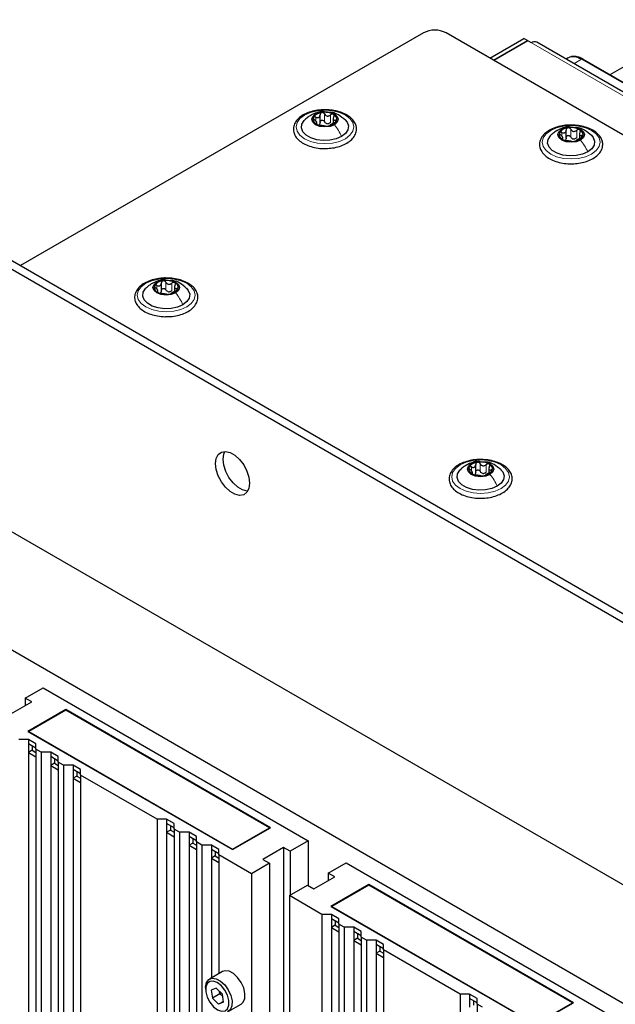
# Paper-space layout 'Blatt4' of a CAD drawing. Header units: millimetres. Extents: x 5 to 418, y 2 to 292.
# Tile 98 of 102: x 272 to 291, y 227 to 258. Entities that reach past the tile are written whole.
import ezdxf

# ---------------------------------------------------------------- set-up
doc = ezdxf.new("R2010")
doc.units = ezdxf.units.MM

psp = doc.layouts.new('Blatt4')

# ---------------------------------------------------------------- linework, layer by layer
at = {"color": 7, "linetype": 'Continuous', "lineweight": 25}
for p, q in [((293.596, 257.509), (290.632, 255.798)), ((284.83, 257.099), (272.292, 249.86)), ((343.284, 223.762), (285.537, 257.099)), ((286.893, 256.316), (287.953, 256.928)), ((287.01, 256.248), (288.071, 256.86)), ((288.083, 256.854), (287.022, 256.241)), ((288.071, 256.86), (287.953, 256.928)), ((288.071, 256.86), (288.071, 256.847)), ((288.189, 256.792), (288.083, 256.854)), ((344.453, 224.425), (288.355, 256.809)), ((289.334, 256.32), (289.268, 256.282)), ((295.782, 252.825), (289.792, 256.283)), ((261.566, 255.78), (327.327, 217.817)), ((261.802, 255.916), (327.563, 217.953)), ((281.613, 254.289), (281.613, 254.552)), ((281.509, 254.261), (281.509, 254.329)), ((282.022, 254.449), (282.022, 254.286)), ((289.274, 253.813), (289.274, 254.076)), ((289.683, 253.972), (289.683, 253.809)), ((289.17, 253.785), (289.17, 253.852)), ((276.675, 249.057), (276.675, 249.321)), ((276.571, 249.029), (276.571, 249.097)), ((277.084, 249.217), (277.084, 249.054)), ((265.809, 245.165), (323.084, 212.101)), ((286.457, 243.411), (286.457, 243.674)), ((286.866, 243.57), (286.866, 243.407)), ((286.353, 243.382), (286.353, 243.45)), ((263.098, 243.056), (319.431, 210.536)), ((272.438, 236.406), (272.998, 236.729)), ((272.998, 236.729), (281.247, 231.967)), ((271.996, 235.913), (272.644, 236.287)), ((272.644, 236.287), (272.438, 236.406)), ((272.438, 236.406), (272.438, 236.168)), ((273.705, 236.049), (272.526, 235.368)), ((273.705, 236.035), (272.55, 235.368)), ((280.069, 232.375), (273.705, 236.049)), ((273.705, 236.049), (273.705, 236.035)), ((280.045, 232.375), (273.705, 236.035)), ((272.526, 235.368), (278.89, 231.695)), ((272.55, 235.368), (278.89, 231.708)), ((272.55, 235.368), (272.55, 235.355)), ((272.538, 235.124), (272.243, 235.124)), ((272.774, 234.988), (272.538, 235.124)), ((272.538, 235.124), (272.538, 234.988)), ((272.774, 234.852), (272.538, 234.988)), ((272.538, 234.988), (272.538, 234.716)), ((272.656, 234.92), (272.656, 234.784)), ((272.774, 234.817), (272.774, 234.988)), ((272.656, 234.784), (272.538, 234.716)), ((272.538, 234.716), (272.538, 163.982)), ((272.538, 234.716), (272.774, 234.579)), ((272.656, 234.784), (272.774, 234.716)), ((272.938, 234.722), (272.774, 234.817)), ((272.774, 234.817), (272.774, 163.846)), ((273.233, 234.722), (272.938, 234.722)), ((272.938, 234.722), (272.938, 163.751)), ((273.469, 234.586), (273.233, 234.722)), ((273.233, 234.722), (273.233, 234.586)), ((273.469, 234.45), (273.233, 234.586)), ((273.233, 234.586), (273.233, 234.314)), ((273.351, 234.382), (273.233, 234.314)), ((273.233, 234.314), (273.233, 163.581)), ((273.233, 234.314), (273.469, 234.178)), ((273.351, 234.518), (273.351, 234.382)), ((273.351, 234.382), (273.469, 234.314)), ((273.469, 234.416), (273.469, 234.586)), ((273.634, 234.321), (273.469, 234.416)), ((273.469, 234.416), (273.469, 163.445)), ((273.929, 234.321), (273.634, 234.321)), ((273.634, 234.321), (273.634, 163.35)), ((274.164, 234.185), (273.929, 234.321)), ((273.929, 234.321), (273.929, 234.185)), ((274.164, 234.049), (273.929, 234.185)), ((273.929, 234.185), (273.929, 233.913)), ((274.047, 234.117), (274.047, 233.981)), ((274.164, 234.015), (274.164, 234.185)), ((276.545, 232.64), (274.164, 234.015)), ((274.164, 234.015), (274.164, 163.044)), ((274.047, 233.981), (273.929, 233.913)), ((273.929, 233.913), (273.929, 163.18)), ((273.929, 233.913), (274.164, 233.777)), ((274.047, 233.981), (274.164, 233.913)), ((276.84, 232.64), (276.545, 232.64)), ((276.545, 232.64), (276.545, 161.669)), ((277.076, 232.504), (276.84, 232.64)), ((276.84, 232.64), (276.84, 232.504)), ((277.076, 232.368), (276.84, 232.504)), ((276.84, 232.504), (276.84, 232.232)), ((277.076, 232.334), (277.076, 232.504)), ((276.958, 232.3), (276.84, 232.232)), ((276.84, 232.232), (276.84, 161.499)), ((276.84, 232.232), (277.076, 232.096)), ((276.958, 232.436), (276.958, 232.3)), ((276.958, 232.3), (277.076, 232.232)), ((277.24, 232.239), (277.076, 232.334)), ((277.076, 232.334), (277.076, 161.363)), ((277.536, 232.239), (277.24, 232.239)), ((277.24, 232.239), (277.24, 161.268)), ((277.771, 232.103), (277.536, 232.239)), ((277.536, 232.239), (277.536, 232.103)), ((278.89, 231.708), (280.045, 232.375)), ((278.89, 231.695), (280.069, 232.375)), ((280.045, 232.375), (280.045, 232.361)), ((277.771, 231.967), (277.536, 232.103)), ((277.536, 232.103), (277.536, 231.831)), ((277.653, 231.899), (277.536, 231.831)), ((277.653, 232.035), (277.653, 231.899)), ((277.653, 231.899), (277.771, 231.831)), ((277.771, 231.932), (277.771, 232.103)), ((277.936, 231.837), (277.771, 231.932)), ((277.771, 231.932), (277.771, 160.961)), ((281.247, 231.967), (280.688, 231.644)), ((281.247, 231.967), (281.247, 230.572)), ((277.536, 231.831), (277.536, 161.097)), ((277.536, 231.831), (277.771, 231.695)), ((278.231, 231.837), (277.936, 231.837)), ((277.936, 231.837), (277.936, 160.866)), ((278.467, 231.701), (278.231, 231.837)), ((278.231, 231.837), (278.231, 231.701)), ((278.467, 231.565), (278.231, 231.701)), ((278.231, 231.701), (278.231, 231.429)), ((278.349, 231.633), (278.349, 231.497)), ((278.467, 231.531), (278.467, 231.701)), ((278.89, 231.708), (278.89, 231.695)), ((280.481, 231.763), (279.833, 231.388)), ((280.688, 231.644), (280.481, 231.763)), ((280.481, 231.763), (280.481, 226.266)), ((280.688, 231.644), (280.688, 230.283)), ((278.349, 231.497), (278.231, 231.429)), ((278.231, 231.429), (278.231, 227.701)), ((278.231, 231.429), (278.467, 231.293)), ((278.349, 231.497), (278.467, 231.429)), ((279.48, 230.946), (278.467, 231.531)), ((278.467, 231.531), (278.467, 227.837)), ((280.039, 231.269), (279.48, 230.946)), ((279.833, 231.388), (280.039, 231.269)), ((280.039, 231.269), (280.039, 159.652)), ((281.866, 230.963), (282.426, 231.286)), ((282.426, 231.286), (290.675, 226.524)), ((279.48, 230.946), (279.48, 159.975)), ((282.072, 230.844), (281.866, 230.963)), ((281.866, 230.963), (281.866, 230.725)), ((281.424, 230.47), (282.072, 230.844)), ((280.658, 230.266), (281.218, 230.589)), ((281.218, 230.589), (281.424, 230.47)), ((283.133, 230.606), (281.954, 229.926)), ((283.133, 230.592), (281.978, 229.926)), ((289.497, 226.932), (283.133, 230.606)), ((283.133, 230.606), (283.133, 230.592)), ((289.473, 226.932), (283.133, 230.592)), ((281.671, 229.681), (280.658, 230.266)), ((280.658, 230.266), (280.658, 226.381)), ((281.954, 229.926), (288.318, 226.252)), ((281.978, 229.926), (288.318, 226.265)), ((281.978, 229.926), (281.978, 229.912)), ((281.966, 229.681), (281.671, 229.681)), ((281.671, 229.681), (281.671, 158.687)), ((282.202, 229.545), (281.966, 229.681)), ((281.966, 229.681), (281.966, 229.545)), ((282.202, 229.409), (281.966, 229.545)), ((281.966, 229.545), (281.966, 229.273)), ((282.084, 229.477), (282.084, 229.341)), ((282.202, 229.375), (282.202, 229.545)), ((282.084, 229.341), (281.966, 229.273)), ((281.966, 229.273), (281.966, 158.54)), ((281.966, 229.273), (282.202, 229.137)), ((282.084, 229.341), (282.202, 229.273)), ((282.366, 229.28), (282.202, 229.375)), ((282.202, 229.375), (282.202, 158.404)), ((282.662, 229.28), (282.366, 229.28)), ((282.366, 229.28), (282.366, 158.309)), ((282.897, 229.144), (282.662, 229.28)), ((282.662, 229.28), (282.662, 229.144)), ((282.897, 229.008), (282.662, 229.144)), ((282.662, 229.144), (282.662, 228.871)), ((282.897, 228.973), (282.897, 229.144)), ((282.779, 228.939), (282.662, 228.871)), ((282.662, 228.871), (282.662, 158.138)), ((282.662, 228.871), (282.897, 228.735)), ((282.779, 229.076), (282.779, 228.939)), ((282.779, 228.939), (282.897, 228.871)), ((283.062, 228.878), (282.897, 228.973)), ((282.897, 228.973), (282.897, 158.002)), ((283.357, 228.878), (283.062, 228.878)), ((283.062, 228.878), (283.062, 157.907)), ((283.593, 228.742), (283.357, 228.878)), ((283.357, 228.878), (283.357, 228.742)), ((283.593, 228.606), (283.357, 228.742)), ((283.357, 228.742), (283.357, 228.47)), ((283.475, 228.538), (283.357, 228.47)), ((283.475, 228.674), (283.475, 228.538)), ((283.475, 228.538), (283.593, 228.47)), ((283.593, 228.572), (283.593, 228.742)), ((285.973, 227.198), (283.593, 228.572)), ((283.593, 228.572), (283.593, 157.601)), ((283.357, 228.47), (283.357, 157.737)), ((283.357, 228.47), (283.593, 228.334)), ((278.575, 227.899), (278.174, 227.668)), ((278.054, 227.401), (278.054, 227.347)), ((278.382, 227.389), (278.227, 227.326)), ((278.227, 227.326), (278.263, 227.073)), ((278.382, 227.389), (278.574, 227.199)), ((278.499, 227.209), (278.488, 227.284)), ((278.499, 227.209), (278.263, 227.073)), ((278.456, 226.883), (278.263, 227.073)), ((278.608, 226.97), (278.456, 226.883)), ((278.611, 226.946), (278.456, 226.883)), ((278.543, 227.23), (278.499, 227.209)), ((278.585, 227.124), (278.499, 227.209)), ((278.611, 226.946), (278.574, 227.199)), ((286.268, 227.198), (285.973, 227.198)), ((285.973, 227.198), (285.973, 156.227)), ((286.504, 227.061), (286.268, 227.198)), ((286.268, 227.198), (286.268, 227.061)), ((286.504, 226.925), (286.268, 227.061)), ((286.268, 227.061), (286.268, 226.789)), ((286.386, 226.993), (286.386, 226.857)), ((286.504, 226.891), (286.504, 227.061)), ((278.758, 226.658), (279.158, 226.889)), ((286.668, 226.796), (286.504, 226.891)), ((286.504, 226.891), (286.504, 155.92)), ((288.318, 226.265), (289.473, 226.932)), ((288.318, 226.252), (289.497, 226.932)), ((289.473, 226.932), (289.473, 226.919))]:
    psp.add_line(p, q, dxfattribs=at)
at = {"color": 7, "linetype": 'Continuous', "lineweight": 18}
for p, q in [((344.286, 224.408), (288.189, 256.792)), ((289.512, 256.141), (289.75, 256.279)), ((289.75, 256.279), (295.74, 252.821)), ((281.754, 254.338), (281.754, 254.576)), ((281.939, 254.309), (281.939, 254.547)), ((281.478, 254.359), (281.478, 254.476)), ((281.49, 254.266), (281.49, 254.288)), ((282.091, 254.32), (282.091, 254.381)), ((289.139, 253.883), (289.139, 254)), ((289.415, 253.862), (289.415, 254.1)), ((289.599, 253.833), (289.599, 254.071)), ((289.752, 253.844), (289.752, 253.905)), ((289.15, 253.79), (289.15, 253.812)), ((276.816, 249.106), (276.816, 249.344)), ((277.001, 249.077), (277.001, 249.316)), ((276.54, 249.127), (276.54, 249.244)), ((276.552, 249.034), (276.552, 249.057)), ((277.153, 249.088), (277.153, 249.15)), ((286.322, 243.481), (286.322, 243.598)), ((286.598, 243.459), (286.598, 243.697)), ((286.782, 243.431), (286.782, 243.669)), ((286.935, 243.441), (286.935, 243.503)), ((286.334, 243.387), (286.334, 243.41))]:
    psp.add_line(p, q, dxfattribs=at)
at = {"color": 7, "linetype": 'Continuous', "lineweight": 18, "flags": 128}
for points in [[(282.402, 253.806), (282.216, 253.723), (281.999, 253.671), (281.766, 253.654), (281.533, 253.671), (281.316, 253.723), (281.129, 253.806), (280.986, 253.913), (280.897, 254.039), (280.866, 254.173), (280.897, 254.308), (280.986, 254.433), (281.129, 254.541), (281.316, 254.623), (281.533, 254.675), (281.766, 254.693), (281.999, 254.675), (282.216, 254.623), (282.402, 254.541), (282.545, 254.433), (282.635, 254.308), (282.666, 254.173), (282.635, 254.039), (282.545, 253.913), (282.402, 253.806)], [(290.063, 253.33), (289.876, 253.247), (289.659, 253.195), (289.426, 253.177), (289.193, 253.195), (288.976, 253.247), (288.79, 253.33), (288.647, 253.437), (288.557, 253.562), (288.526, 253.697), (288.557, 253.831), (288.647, 253.957), (288.79, 254.064), (288.976, 254.147), (289.193, 254.199), (289.426, 254.217), (289.659, 254.199), (289.876, 254.147), (290.063, 254.064), (290.206, 253.957), (290.296, 253.831), (290.326, 253.697), (290.296, 253.562), (290.206, 253.437), (290.063, 253.33)], [(277.464, 248.574), (277.278, 248.491), (277.061, 248.44), (276.828, 248.422), (276.595, 248.44), (276.378, 248.491), (276.192, 248.574), (276.048, 248.682), (275.959, 248.807), (275.928, 248.941), (275.959, 249.076), (276.048, 249.201), (276.192, 249.309), (276.378, 249.391), (276.595, 249.443), (276.828, 249.461), (277.061, 249.443), (277.278, 249.391), (277.464, 249.309), (277.607, 249.201), (277.697, 249.076), (277.728, 248.941), (277.697, 248.807), (277.607, 248.682), (277.464, 248.574)], [(287.246, 242.927), (287.06, 242.845), (286.843, 242.793), (286.61, 242.775), (286.377, 242.793), (286.16, 242.845), (285.973, 242.927), (285.83, 243.035), (285.74, 243.16), (285.71, 243.295), (285.74, 243.429), (285.83, 243.554), (285.973, 243.662), (286.16, 243.745), (286.377, 243.796), (286.61, 243.814), (286.843, 243.796), (287.06, 243.745), (287.246, 243.662), (287.389, 243.554), (287.479, 243.429), (287.51, 243.295), (287.479, 243.16), (287.389, 243.035), (287.246, 242.927)]]:
    psp.add_lwpolyline(points, dxfattribs=at)
at = {"color": 7, "linetype": 'Continuous', "lineweight": 25, "flags": 128}
for points in [[(282.058, 254.243), (281.924, 254.191), (281.766, 254.173), (281.608, 254.191), (281.474, 254.243), (281.385, 254.32), (281.353, 254.411), (281.385, 254.502), (281.474, 254.58)], [(281.474, 254.58), (281.608, 254.631), (281.766, 254.649), (281.924, 254.631), (282.058, 254.58), (282.147, 254.502), (282.178, 254.411), (282.147, 254.32), (282.058, 254.243)], [(282.284, 253.874), (282.117, 253.802), (281.922, 253.76), (281.714, 253.751), (281.51, 253.777), (281.326, 253.834), (281.179, 253.92), (281.079, 254.025), (281.034, 254.143), (281.049, 254.263), (281.122, 254.376), (281.127, 254.381)], [(282.396, 254.39), (282.453, 254.321), (282.497, 254.203), (282.482, 254.083), (282.41, 253.97), (282.284, 253.874)], [(289.945, 253.398), (289.778, 253.325), (289.582, 253.283), (289.374, 253.275), (289.17, 253.3), (288.987, 253.358), (288.839, 253.443), (288.739, 253.549), (288.695, 253.667), (288.71, 253.787), (288.783, 253.9), (288.787, 253.905)], [(289.718, 253.767), (289.584, 253.715), (289.426, 253.697), (289.268, 253.715), (289.135, 253.767), (289.045, 253.844), (289.014, 253.935), (289.045, 254.026), (289.135, 254.104)], [(289.135, 254.104), (289.268, 254.155), (289.426, 254.173), (289.584, 254.155), (289.718, 254.104), (289.807, 254.026), (289.839, 253.935), (289.807, 253.844), (289.718, 253.767)], [(290.056, 253.914), (290.113, 253.845), (290.158, 253.727), (290.143, 253.607), (290.07, 253.494), (289.945, 253.398)], [(277.12, 249.011), (276.986, 248.96), (276.828, 248.941), (276.67, 248.96), (276.536, 249.011), (276.447, 249.088), (276.415, 249.18), (276.447, 249.271), (276.536, 249.348)], [(276.536, 249.348), (276.67, 249.4), (276.828, 249.418), (276.986, 249.4), (277.12, 249.348), (277.209, 249.271), (277.24, 249.18), (277.209, 249.088), (277.12, 249.011)], [(277.346, 248.642), (277.179, 248.57), (276.984, 248.528), (276.776, 248.519), (276.572, 248.545), (276.388, 248.602), (276.241, 248.688), (276.141, 248.793), (276.096, 248.911), (276.111, 249.031), (276.184, 249.144), (276.189, 249.149)], [(277.458, 249.158), (277.515, 249.089), (277.559, 248.972), (277.544, 248.851), (277.472, 248.739), (277.346, 248.642)], [(278.36, 243.704), (278.381, 243.864), (278.444, 243.986), (278.543, 244.061), (278.67, 244.082), (278.815, 244.047), (278.966, 243.96), (279.111, 243.827), (279.238, 243.66), (279.336, 243.471), (279.399, 243.276), (279.421, 243.091), (279.399, 242.931), (279.336, 242.809), (279.238, 242.734), (279.111, 242.713), (278.966, 242.748), (278.815, 242.835), (278.67, 242.968), (278.543, 243.135), (278.444, 243.324), (278.381, 243.519), (278.36, 243.704)], [(278.596, 243.84), (278.617, 244), (278.652, 244.082)], [(279.364, 242.849), (279.346, 242.849), (279.201, 242.884), (279.051, 242.971), (278.906, 243.104), (278.779, 243.271), (278.68, 243.46), (278.617, 243.655), (278.596, 243.84)], [(287.128, 242.995), (286.961, 242.923), (286.765, 242.881), (286.557, 242.872), (286.353, 242.898), (286.17, 242.956), (286.022, 243.041), (285.922, 243.147), (285.878, 243.264), (285.893, 243.385), (285.966, 243.497), (285.971, 243.503)], [(286.901, 243.364), (286.767, 243.313), (286.61, 243.295), (286.452, 243.313), (286.318, 243.364), (286.228, 243.442), (286.197, 243.533), (286.228, 243.624), (286.318, 243.701)], [(286.318, 243.701), (286.452, 243.753), (286.61, 243.771), (286.767, 243.753), (286.901, 243.701), (286.991, 243.624), (287.022, 243.533), (286.991, 243.442), (286.901, 243.364)], [(287.24, 243.511), (287.297, 243.443), (287.341, 243.325), (287.326, 243.205), (287.253, 243.092), (287.128, 242.995)], [(279.158, 226.889), (279.222, 226.946), (279.271, 227.064), (279.276, 227.218), (279.237, 227.391), (279.158, 227.564), (279.047, 227.718), (278.917, 227.838), (278.781, 227.91), (278.655, 227.925), (278.575, 227.899)], [(278.054, 227.401), (278.054, 227.42), (278.081, 227.557), (278.151, 227.652), (278.254, 227.694), (278.381, 227.678), (278.516, 227.607), (278.646, 227.487), (278.757, 227.332), (278.836, 227.159), (278.875, 226.987), (278.87, 226.833), (278.821, 226.715), (278.733, 226.646), (278.733, 226.646)], [(278.656, 226.678), (278.737, 226.744), (278.779, 226.857), (278.778, 227.004), (278.734, 227.167), (278.652, 227.326), (278.542, 227.462), (278.416, 227.559), (278.292, 227.605), (278.182, 227.594), (278.101, 227.528), (278.059, 227.414), (278.06, 227.267), (278.104, 227.104), (278.186, 226.945), (278.296, 226.809), (278.421, 226.712), (278.546, 226.667), (278.656, 226.678)]]:
    psp.add_lwpolyline(points, dxfattribs=at)
at = {"color": 7, "linetype": 'Continuous', "lineweight": 25}
for centre, radius, start, end in [((285.184, 256.416), 0.769, 62.6097, 117.3903), ((288.286, 256.656), 0.168, 65.6929, 125.6176), ((281.689, 254.279), 0.342, 93.4335, 146.5611), ((281.767, 254.053), 0.576, 62.6428, 99.7711), ((281.973, 254.41), 0.165, 340.539, 69.2579), ((281.559, 254.412), 0.165, 160.539, 249.2579), ((281.765, 254.77), 0.576, 242.6428, 279.7711), ((281.868, 254.484), 0.211, 254.2708, 268.1431), ((281.842, 254.544), 0.342, 273.4335, 326.5611), ((289.219, 253.936), 0.165, 160.539, 249.2579), ((289.35, 253.803), 0.342, 93.4335, 146.5611), ((289.427, 253.577), 0.576, 62.6428, 99.7711), ((289.633, 253.934), 0.165, 340.539, 69.2579), ((289.426, 254.293), 0.576, 242.6428, 279.7711), ((289.529, 254.008), 0.211, 254.2708, 268.1431), ((289.503, 254.068), 0.342, 273.4335, 326.5611), ((276.751, 249.047), 0.342, 93.4335, 146.5611), ((276.829, 248.821), 0.576, 62.6428, 99.7711), ((277.035, 249.178), 0.165, 340.539, 69.2579), ((276.621, 249.181), 0.165, 160.539, 249.2579), ((276.827, 249.538), 0.576, 242.6428, 279.7711), ((276.93, 249.253), 0.211, 254.2708, 268.1431), ((276.904, 249.312), 0.342, 273.4335, 326.5611), ((286.403, 243.534), 0.165, 160.539, 249.2579), ((286.533, 243.4), 0.342, 93.4335, 146.5611), ((286.61, 243.175), 0.576, 62.6428, 99.7711), ((286.816, 243.532), 0.165, 340.539, 69.2579), ((286.609, 243.891), 0.576, 242.6428, 279.7711), ((286.712, 243.606), 0.211, 254.2708, 268.1431), ((286.686, 243.665), 0.342, 273.4335, 326.5611)]:
    psp.add_arc(centre, radius, start, end, dxfattribs=at)
at = {"color": 7, "linetype": 'Continuous', "lineweight": 18}
for points, knots in [([(289.75, 256.279), (289.672, 256.314), (289.516, 256.386), (289.395, 256.342), (289.334, 256.32)], [0, 0, 0, 0, 0.500051, 1, 1, 1, 1]), ([(289.792, 256.283), (289.786, 256.285), (289.774, 256.289), (289.758, 256.282), (289.75, 256.279)], [0, 0, 0, 0, 0.499665, 1, 1, 1, 1]), ([(281.329, 254.533), (281.336, 254.538), (281.375, 254.57), (281.429, 254.575), (281.474, 254.58)], [0, 0, 0, 0, 0.162643, 1, 1, 1, 1]), ([(288.99, 254.057), (288.996, 254.062), (289.036, 254.094), (289.089, 254.099), (289.135, 254.104)], [0, 0, 0, 0, 0.162643, 1, 1, 1, 1]), ([(276.391, 249.302), (276.398, 249.307), (276.437, 249.338), (276.491, 249.343), (276.536, 249.348)], [0, 0, 0, 0, 0.162643, 1, 1, 1, 1]), ([(286.173, 243.655), (286.179, 243.66), (286.219, 243.691), (286.273, 243.697), (286.318, 243.701)], [0, 0, 0, 0, 0.162643, 1, 1, 1, 1])]:
    psp.add_open_spline(points, degree=3, knots=knots, dxfattribs=at)
at = {"color": 7, "linetype": 'Continuous', "lineweight": 25}
for points, knots in [([(289.792, 256.28), (289.769, 256.293), (289.71, 256.328), (289.611, 256.359), (289.497, 256.37), (289.405, 256.359), (289.361, 256.33), (289.348, 256.322)], [0, 0, 0, 0, 0.145773, 0.386037, 0.633577, 0.892944, 1, 1, 1, 1]), ([(281.841, 254.703), (281.797, 254.705), (281.676, 254.712), (281.481, 254.688), (281.27, 254.634), (281.084, 254.55), (280.933, 254.44), (280.828, 254.309), (280.777, 254.162), (280.784, 254.014), (280.844, 253.877), (280.949, 253.756), (281.097, 253.653), (281.283, 253.572), (281.495, 253.522), (281.656, 253.499), (281.741, 253.504), (281.75, 253.504)], [0, 0, 0, 0, 0.0431783, 0.1169608, 0.1909403, 0.26533, 0.3403013, 0.415461, 0.48884, 0.5588444, 0.6273329, 0.6969023, 0.7691503, 0.8429618, 0.9169212, 0.9907136, 1, 1, 1, 1]), ([(281.327, 254.537), (281.293, 254.515), (281.22, 254.47), (281.158, 254.411), (281.125, 254.379)], [0, 0, 0, 0, 0.473586, 1, 1, 1, 1]), ([(281.743, 254.646), (281.727, 254.648), (281.649, 254.658), (281.503, 254.62), (281.387, 254.565), (281.326, 254.536)], [0, 0, 0, 0, 0.114409, 0.534763, 1, 1, 1, 1]), ([(281.478, 254.476), (281.495, 254.47), (281.521, 254.461), (281.553, 254.463), (281.575, 254.471), (281.593, 254.486), (281.61, 254.512), (281.612, 254.537), (281.613, 254.554)], [0, 0, 0, 0, 0.249168, 0.374303, 0.498903, 0.623987, 0.749746, 1, 1, 1, 1]), ([(281.669, 254.62), (281.661, 254.618), (281.644, 254.614), (281.626, 254.598), (281.615, 254.577), (281.614, 254.562), (281.613, 254.554)], [0, 0, 0, 0, 0.250033, 0.499632, 0.749228, 1, 1, 1, 1]), ([(281.754, 254.576), (281.75, 254.583), (281.741, 254.597), (281.72, 254.612), (281.695, 254.622), (281.678, 254.621), (281.669, 254.62)], [0, 0, 0, 0, 0.249815, 0.499908, 0.75012, 1, 1, 1, 1]), ([(281.75, 253.504), (281.817, 253.505), (281.959, 253.507), (282.17, 253.549), (282.368, 253.619), (282.536, 253.718), (282.663, 253.84), (282.739, 253.982), (282.758, 254.131), (282.72, 254.274), (282.635, 254.402), (282.535, 254.49), (282.463, 254.533), (282.444, 254.545)], [0, 0, 0, 0, 0.086679, 0.18602, 0.285774, 0.386232, 0.487425, 0.587594, 0.683756, 0.776289, 0.868666, 0.964239, 1, 1, 1, 1]), ([(281.754, 254.576), (281.764, 254.561), (281.778, 254.539), (281.809, 254.52), (281.835, 254.511), (281.863, 254.511), (281.9, 254.52), (281.923, 254.536), (281.939, 254.547)], [0, 0, 0, 0, 0.249199, 0.374336, 0.49893, 0.624007, 0.749759, 1, 1, 1, 1]), ([(282.444, 254.545), (282.414, 254.561), (282.326, 254.608), (282.156, 254.664), (281.98, 254.7), (281.872, 254.702), (281.841, 254.703)], [0, 0, 0, 0, 0.180167, 0.52014, 0.85956, 1, 1, 1, 1]), ([(282.401, 254.385), (282.331, 254.443), (282.211, 254.543), (282.045, 254.621), (281.957, 254.627), (281.935, 254.628)], [0, 0, 0, 0, 0.5074664, 0.8774431, 1, 1, 1, 1]), ([(282.031, 254.564), (282.024, 254.567), (282.01, 254.573), (281.985, 254.571), (281.96, 254.563), (281.946, 254.553), (281.939, 254.547)], [0, 0, 0, 0, 0.249991, 0.499611, 0.749127, 1, 1, 1, 1]), ([(282.042, 254.488), (282.045, 254.495), (282.052, 254.51), (282.054, 254.532), (282.048, 254.552), (282.037, 254.56), (282.031, 254.564)], [0, 0, 0, 0, 0.2498519, 0.4999015, 0.7501147, 1, 1, 1, 1]), ([(281.404, 254.467), (281.402, 254.462), (281.399, 254.451), (281.407, 254.432), (281.421, 254.412), (281.434, 254.401), (281.44, 254.395)], [0, 0, 0, 0, 0.2498571, 0.4994664, 0.7490114, 1, 1, 1, 1]), ([(281.478, 254.476), (281.47, 254.479), (281.455, 254.485), (281.432, 254.486), (281.413, 254.481), (281.407, 254.472), (281.404, 254.467)], [0, 0, 0, 0, 0.249807, 0.500055, 0.750309, 1, 1, 1, 1]), ([(281.49, 254.288), (281.497, 254.29), (281.508, 254.294), (281.51, 254.307), (281.506, 254.321), (281.496, 254.338), (281.476, 254.364), (281.455, 254.382), (281.44, 254.395)], [0, 0, 0, 0, 0.249201, 0.374338, 0.498932, 0.624008, 0.74976, 1, 1, 1, 1]), ([(281.49, 254.288), (281.486, 254.287), (281.479, 254.286), (281.478, 254.279), (281.484, 254.269), (281.495, 254.262), (281.501, 254.258)], [0, 0, 0, 0, 0.249852, 0.499902, 0.750115, 1, 1, 1, 1]), ([(281.501, 254.258), (281.508, 254.255), (281.521, 254.248), (281.547, 254.239), (281.572, 254.232), (281.586, 254.23), (281.593, 254.229)], [0, 0, 0, 0, 0.249991, 0.499611, 0.749127, 1, 1, 1, 1]), ([(281.613, 254.316), (281.613, 254.303), (281.612, 254.277), (281.598, 254.257), (281.591, 254.248)], [0, 0, 0, 0, 0.50155, 1, 1, 1, 1]), ([(281.778, 254.2), (281.768, 254.202), (281.754, 254.204), (281.723, 254.207), (281.696, 254.211), (281.668, 254.216), (281.632, 254.223), (281.609, 254.226), (281.593, 254.229)], [0, 0, 0, 0, 0.249199, 0.374336, 0.49893, 0.624007, 0.749759, 1, 1, 1, 1]), ([(281.613, 254.316), (281.614, 254.324), (281.615, 254.339), (281.626, 254.36), (281.644, 254.375), (281.668, 254.384), (281.695, 254.383), (281.72, 254.374), (281.741, 254.359), (281.75, 254.345), (281.754, 254.338)], [0, 0, 0, 0, 0.125193, 0.249438, 0.374279, 0.499024, 0.623869, 0.749369, 0.87443, 1, 1, 1, 1]), ([(281.811, 254.282), (281.799, 254.289), (281.775, 254.303), (281.761, 254.326), (281.754, 254.338)], [0, 0, 0, 0, 0.4984571, 1, 1, 1, 1]), ([(281.939, 254.309), (281.927, 254.3), (281.904, 254.283), (281.876, 254.277), (281.862, 254.274)], [0, 0, 0, 0, 0.501552, 1, 1, 1, 1]), ([(281.863, 254.202), (281.871, 254.204), (281.888, 254.207), (281.906, 254.212), (281.917, 254.218), (281.918, 254.221), (281.918, 254.222)], [0, 0, 0, 0, 0.250033, 0.499632, 0.749228, 1, 1, 1, 1]), ([(282.053, 254.3), (282.037, 254.292), (282.011, 254.281), (281.978, 254.264), (281.956, 254.251), (281.939, 254.241), (281.922, 254.23), (281.92, 254.225), (281.918, 254.222)], [0, 0, 0, 0, 0.249168, 0.374303, 0.498903, 0.623987, 0.749746, 1, 1, 1, 1]), ([(282.042, 254.488), (282.034, 254.472), (282.023, 254.449), (282.022, 254.42), (282.026, 254.401), (282.036, 254.389), (282.056, 254.378), (282.077, 254.38), (282.091, 254.381)], [0, 0, 0, 0, 0.249201, 0.374338, 0.498932, 0.624008, 0.74976, 1, 1, 1, 1]), ([(282.053, 254.3), (282.061, 254.303), (282.077, 254.31), (282.1, 254.324), (282.119, 254.34), (282.125, 254.35), (282.128, 254.355)], [0, 0, 0, 0, 0.2498071, 0.5000551, 0.7503094, 1, 1, 1, 1]), ([(282.128, 254.355), (282.13, 254.36), (282.132, 254.369), (282.125, 254.379), (282.111, 254.383), (282.098, 254.382), (282.091, 254.381)], [0, 0, 0, 0, 0.2498571, 0.4994664, 0.7490114, 1, 1, 1, 1]), ([(289.501, 254.226), (289.457, 254.229), (289.337, 254.236), (289.142, 254.211), (288.93, 254.158), (288.744, 254.074), (288.594, 253.964), (288.488, 253.832), (288.437, 253.686), (288.445, 253.538), (288.504, 253.401), (288.61, 253.28), (288.758, 253.177), (288.943, 253.096), (289.155, 253.045), (289.316, 253.023), (289.401, 253.027), (289.411, 253.028)], [0, 0, 0, 0, 0.0431783, 0.1169608, 0.1909403, 0.26533, 0.3403013, 0.415461, 0.48884, 0.5588444, 0.6273329, 0.6969023, 0.7691503, 0.8429618, 0.9169212, 0.9907136, 1, 1, 1, 1]), ([(290.104, 254.068), (290.074, 254.085), (289.986, 254.132), (289.817, 254.188), (289.64, 254.224), (289.533, 254.226), (289.501, 254.226)], [0, 0, 0, 0, 0.180167, 0.52014, 0.85956, 1, 1, 1, 1]), ([(281.778, 254.2), (281.782, 254.2), (281.791, 254.198), (281.812, 254.198), (281.837, 254.199), (281.854, 254.201), (281.863, 254.202)], [0, 0, 0, 0, 0.249815, 0.499908, 0.75012, 1, 1, 1, 1]), ([(288.988, 254.06), (288.953, 254.039), (288.881, 253.994), (288.818, 253.934), (288.785, 253.903)], [0, 0, 0, 0, 0.473586, 1, 1, 1, 1]), ([(289.404, 254.17), (289.387, 254.172), (289.309, 254.182), (289.163, 254.144), (289.047, 254.088), (288.986, 254.06)], [0, 0, 0, 0, 0.114409, 0.534763, 1, 1, 1, 1]), ([(289.064, 253.991), (289.063, 253.986), (289.06, 253.975), (289.067, 253.955), (289.081, 253.936), (289.094, 253.924), (289.101, 253.919)], [0, 0, 0, 0, 0.2498571, 0.4994664, 0.7490114, 1, 1, 1, 1]), ([(289.139, 254), (289.131, 254.003), (289.115, 254.009), (289.092, 254.01), (289.073, 254.004), (289.067, 253.996), (289.064, 253.991)], [0, 0, 0, 0, 0.249807, 0.500055, 0.750309, 1, 1, 1, 1]), ([(289.15, 253.812), (289.158, 253.814), (289.169, 253.817), (289.17, 253.831), (289.166, 253.845), (289.156, 253.862), (289.136, 253.888), (289.115, 253.906), (289.101, 253.919)], [0, 0, 0, 0, 0.249201, 0.3743378, 0.4989316, 0.6240084, 0.74976, 1, 1, 1, 1]), ([(289.139, 254), (289.156, 253.994), (289.181, 253.985), (289.214, 253.987), (289.236, 253.995), (289.253, 254.01), (289.27, 254.036), (289.272, 254.061), (289.274, 254.078)], [0, 0, 0, 0, 0.249168, 0.374303, 0.498903, 0.623987, 0.749746, 1, 1, 1, 1]), ([(289.329, 254.144), (289.321, 254.142), (289.304, 254.138), (289.286, 254.122), (289.275, 254.101), (289.274, 254.086), (289.274, 254.078)], [0, 0, 0, 0, 0.250033, 0.499632, 0.749228, 1, 1, 1, 1]), ([(289.274, 253.84), (289.274, 253.847), (289.275, 253.863), (289.286, 253.883), (289.304, 253.899), (289.329, 253.908), (289.355, 253.907), (289.38, 253.898), (289.401, 253.883), (289.41, 253.869), (289.415, 253.862)], [0, 0, 0, 0, 0.125193, 0.249438, 0.374279, 0.499024, 0.623869, 0.749369, 0.87443, 1, 1, 1, 1]), ([(289.415, 254.1), (289.41, 254.107), (289.402, 254.121), (289.381, 254.136), (289.355, 254.146), (289.338, 254.145), (289.329, 254.144)], [0, 0, 0, 0, 0.249815, 0.499908, 0.75012, 1, 1, 1, 1]), ([(289.411, 253.028), (289.477, 253.029), (289.62, 253.031), (289.83, 253.073), (290.029, 253.143), (290.196, 253.241), (290.323, 253.364), (290.4, 253.505), (290.418, 253.655), (290.381, 253.797), (290.295, 253.925), (290.195, 254.013), (290.124, 254.057), (290.104, 254.068)], [0, 0, 0, 0, 0.086679, 0.18602, 0.285774, 0.386232, 0.487425, 0.587594, 0.683756, 0.776289, 0.868666, 0.964239, 1, 1, 1, 1]), ([(289.415, 254.1), (289.424, 254.085), (289.439, 254.062), (289.469, 254.043), (289.496, 254.035), (289.524, 254.035), (289.56, 254.043), (289.584, 254.06), (289.599, 254.071)], [0, 0, 0, 0, 0.249199, 0.374336, 0.49893, 0.624007, 0.749759, 1, 1, 1, 1]), ([(290.061, 253.909), (289.992, 253.967), (289.872, 254.067), (289.705, 254.145), (289.617, 254.151), (289.595, 254.152)], [0, 0, 0, 0, 0.507466, 0.877443, 1, 1, 1, 1]), ([(289.691, 254.088), (289.685, 254.091), (289.671, 254.097), (289.645, 254.095), (289.62, 254.087), (289.606, 254.076), (289.599, 254.071)], [0, 0, 0, 0, 0.249991, 0.499611, 0.749127, 1, 1, 1, 1]), ([(289.702, 254.012), (289.695, 253.996), (289.684, 253.973), (289.682, 253.944), (289.686, 253.925), (289.696, 253.912), (289.716, 253.902), (289.737, 253.904), (289.752, 253.905)], [0, 0, 0, 0, 0.249201, 0.374338, 0.498932, 0.624008, 0.74976, 1, 1, 1, 1]), ([(289.702, 254.012), (289.706, 254.019), (289.713, 254.033), (289.714, 254.055), (289.708, 254.075), (289.697, 254.084), (289.691, 254.088)], [0, 0, 0, 0, 0.2498519, 0.4999015, 0.7501147, 1, 1, 1, 1]), ([(289.788, 253.879), (289.79, 253.884), (289.793, 253.893), (289.785, 253.903), (289.771, 253.907), (289.758, 253.906), (289.752, 253.905)], [0, 0, 0, 0, 0.2498571, 0.4994664, 0.7490114, 1, 1, 1, 1]), ([(289.15, 253.812), (289.147, 253.811), (289.14, 253.809), (289.138, 253.802), (289.144, 253.793), (289.155, 253.786), (289.161, 253.782)], [0, 0, 0, 0, 0.249852, 0.499902, 0.750115, 1, 1, 1, 1]), ([(289.161, 253.782), (289.168, 253.778), (289.182, 253.771), (289.207, 253.763), (289.232, 253.756), (289.246, 253.754), (289.253, 253.753)], [0, 0, 0, 0, 0.249991, 0.499611, 0.749127, 1, 1, 1, 1]), ([(289.274, 253.84), (289.273, 253.827), (289.272, 253.801), (289.259, 253.781), (289.252, 253.771)], [0, 0, 0, 0, 0.50155, 1, 1, 1, 1]), ([(289.438, 253.724), (289.428, 253.725), (289.414, 253.727), (289.383, 253.731), (289.357, 253.735), (289.329, 253.74), (289.292, 253.746), (289.269, 253.75), (289.253, 253.753)], [0, 0, 0, 0, 0.249199, 0.374336, 0.49893, 0.624007, 0.749759, 1, 1, 1, 1]), ([(289.472, 253.805), (289.46, 253.812), (289.435, 253.826), (289.422, 253.85), (289.415, 253.862)], [0, 0, 0, 0, 0.4984571, 1, 1, 1, 1]), ([(289.438, 253.724), (289.442, 253.723), (289.451, 253.722), (289.472, 253.722), (289.497, 253.723), (289.515, 253.725), (289.523, 253.726)], [0, 0, 0, 0, 0.249815, 0.499908, 0.75012, 1, 1, 1, 1]), ([(289.599, 253.833), (289.587, 253.824), (289.564, 253.806), (289.536, 253.8), (289.522, 253.798)], [0, 0, 0, 0, 0.501552, 1, 1, 1, 1]), ([(289.523, 253.726), (289.532, 253.727), (289.548, 253.73), (289.566, 253.736), (289.577, 253.742), (289.578, 253.744), (289.579, 253.746)], [0, 0, 0, 0, 0.250033, 0.499632, 0.749228, 1, 1, 1, 1]), ([(289.714, 253.824), (289.697, 253.816), (289.671, 253.805), (289.639, 253.788), (289.617, 253.775), (289.599, 253.765), (289.582, 253.753), (289.58, 253.749), (289.579, 253.746)], [0, 0, 0, 0, 0.249168, 0.374303, 0.498903, 0.623987, 0.749746, 1, 1, 1, 1]), ([(289.714, 253.824), (289.722, 253.827), (289.737, 253.834), (289.76, 253.848), (289.779, 253.864), (289.785, 253.874), (289.788, 253.879)], [0, 0, 0, 0, 0.2498071, 0.5000551, 0.7503094, 1, 1, 1, 1]), ([(276.903, 249.471), (276.859, 249.473), (276.739, 249.48), (276.543, 249.456), (276.332, 249.402), (276.146, 249.318), (275.995, 249.209), (275.89, 249.077), (275.839, 248.93), (275.846, 248.782), (275.906, 248.646), (276.012, 248.524), (276.159, 248.421), (276.345, 248.34), (276.557, 248.29), (276.718, 248.268), (276.803, 248.272), (276.812, 248.272)], [0, 0, 0, 0, 0.043178, 0.116961, 0.19094, 0.26533, 0.340301, 0.415461, 0.48884, 0.558844, 0.627333, 0.696902, 0.76915, 0.842962, 0.916921, 0.990714, 1, 1, 1, 1]), ([(276.389, 249.305), (276.355, 249.284), (276.282, 249.239), (276.22, 249.179), (276.187, 249.147)], [0, 0, 0, 0, 0.473586, 1, 1, 1, 1]), ([(276.805, 249.415), (276.789, 249.417), (276.711, 249.426), (276.565, 249.388), (276.449, 249.333), (276.388, 249.304)], [0, 0, 0, 0, 0.114409, 0.534763, 1, 1, 1, 1]), ([(276.54, 249.244), (276.557, 249.238), (276.583, 249.229), (276.615, 249.231), (276.638, 249.239), (276.655, 249.254), (276.672, 249.281), (276.674, 249.306), (276.675, 249.322)], [0, 0, 0, 0, 0.249168, 0.374303, 0.498903, 0.623987, 0.749746, 1, 1, 1, 1]), ([(276.731, 249.389), (276.723, 249.386), (276.706, 249.382), (276.688, 249.366), (276.677, 249.346), (276.676, 249.33), (276.675, 249.322)], [0, 0, 0, 0, 0.250033, 0.4996315, 0.7492277, 1, 1, 1, 1]), ([(276.816, 249.344), (276.812, 249.351), (276.803, 249.365), (276.782, 249.381), (276.757, 249.39), (276.74, 249.389), (276.731, 249.389)], [0, 0, 0, 0, 0.249815, 0.499908, 0.75012, 1, 1, 1, 1]), ([(276.812, 248.272), (276.879, 248.273), (277.021, 248.275), (277.232, 248.317), (277.43, 248.387), (277.598, 248.486), (277.725, 248.608), (277.801, 248.75), (277.82, 248.899), (277.782, 249.042), (277.697, 249.17), (277.597, 249.258), (277.525, 249.301), (277.506, 249.313)], [0, 0, 0, 0, 0.086679, 0.18602, 0.285774, 0.386232, 0.487425, 0.587594, 0.683756, 0.776289, 0.868666, 0.964239, 1, 1, 1, 1]), ([(276.816, 249.344), (276.826, 249.329), (276.84, 249.307), (276.871, 249.288), (276.897, 249.279), (276.925, 249.279), (276.962, 249.288), (276.985, 249.305), (277.001, 249.316)], [0, 0, 0, 0, 0.249199, 0.374336, 0.49893, 0.624007, 0.749759, 1, 1, 1, 1]), ([(277.506, 249.313), (277.476, 249.329), (277.388, 249.376), (277.218, 249.432), (277.042, 249.468), (276.934, 249.47), (276.903, 249.471)], [0, 0, 0, 0, 0.180167, 0.52014, 0.85956, 1, 1, 1, 1]), ([(277.463, 249.153), (277.394, 249.211), (277.273, 249.311), (277.107, 249.39), (277.019, 249.395), (276.997, 249.396)], [0, 0, 0, 0, 0.507466, 0.877443, 1, 1, 1, 1]), ([(277.093, 249.333), (277.086, 249.335), (277.073, 249.341), (277.047, 249.34), (277.022, 249.331), (277.008, 249.321), (277.001, 249.316)], [0, 0, 0, 0, 0.249991, 0.499611, 0.749127, 1, 1, 1, 1]), ([(277.104, 249.256), (277.107, 249.263), (277.114, 249.278), (277.116, 249.3), (277.11, 249.32), (277.099, 249.328), (277.093, 249.333)], [0, 0, 0, 0, 0.249852, 0.499902, 0.750115, 1, 1, 1, 1]), ([(276.466, 249.236), (276.464, 249.23), (276.462, 249.219), (276.469, 249.2), (276.483, 249.18), (276.496, 249.169), (276.503, 249.163)], [0, 0, 0, 0, 0.249857, 0.499466, 0.749011, 1, 1, 1, 1]), ([(276.54, 249.244), (276.532, 249.247), (276.517, 249.253), (276.494, 249.254), (276.475, 249.249), (276.469, 249.24), (276.466, 249.236)], [0, 0, 0, 0, 0.249807, 0.500055, 0.750309, 1, 1, 1, 1]), ([(276.552, 249.057), (276.559, 249.059), (276.57, 249.062), (276.572, 249.075), (276.568, 249.089), (276.558, 249.106), (276.538, 249.132), (276.517, 249.151), (276.503, 249.163)], [0, 0, 0, 0, 0.249201, 0.374338, 0.498932, 0.624008, 0.74976, 1, 1, 1, 1]), ([(276.552, 249.057), (276.548, 249.056), (276.541, 249.054), (276.54, 249.047), (276.546, 249.037), (276.557, 249.03), (276.563, 249.026)], [0, 0, 0, 0, 0.249852, 0.499902, 0.750115, 1, 1, 1, 1]), ([(276.563, 249.026), (276.57, 249.023), (276.583, 249.016), (276.609, 249.007), (276.634, 249), (276.648, 248.998), (276.655, 248.997)], [0, 0, 0, 0, 0.249991, 0.499611, 0.749127, 1, 1, 1, 1]), ([(276.675, 249.084), (276.675, 249.071), (276.674, 249.046), (276.66, 249.026), (276.653, 249.016)], [0, 0, 0, 0, 0.50155, 1, 1, 1, 1]), ([(276.84, 248.968), (276.83, 248.97), (276.816, 248.972), (276.785, 248.976), (276.758, 248.979), (276.731, 248.984), (276.694, 248.991), (276.671, 248.994), (276.655, 248.997)], [0, 0, 0, 0, 0.2491995, 0.3743362, 0.4989302, 0.6240074, 0.7497593, 1, 1, 1, 1]), ([(276.675, 249.084), (276.676, 249.092), (276.677, 249.107), (276.688, 249.128), (276.706, 249.144), (276.73, 249.152), (276.757, 249.152), (276.782, 249.143), (276.803, 249.127), (276.812, 249.113), (276.816, 249.106)], [0, 0, 0, 0, 0.125193, 0.249438, 0.374279, 0.499024, 0.623869, 0.749369, 0.87443, 1, 1, 1, 1]), ([(276.873, 249.05), (276.861, 249.057), (276.837, 249.071), (276.823, 249.094), (276.816, 249.106)], [0, 0, 0, 0, 0.498457, 1, 1, 1, 1]), ([(277.001, 249.077), (276.989, 249.069), (276.966, 249.051), (276.938, 249.045), (276.924, 249.042)], [0, 0, 0, 0, 0.501552, 1, 1, 1, 1]), ([(277.116, 249.068), (277.099, 249.061), (277.073, 249.049), (277.04, 249.032), (277.018, 249.02), (277.001, 249.009), (276.984, 248.998), (276.982, 248.993), (276.981, 248.99)], [0, 0, 0, 0, 0.249168, 0.374303, 0.498903, 0.623987, 0.749746, 1, 1, 1, 1]), ([(277.104, 249.256), (277.096, 249.24), (277.085, 249.217), (277.084, 249.188), (277.088, 249.17), (277.098, 249.157), (277.118, 249.146), (277.139, 249.148), (277.153, 249.15)], [0, 0, 0, 0, 0.249201, 0.374338, 0.498932, 0.624008, 0.74976, 1, 1, 1, 1]), ([(277.116, 249.068), (277.123, 249.072), (277.139, 249.079), (277.162, 249.092), (277.181, 249.108), (277.187, 249.118), (277.19, 249.124)], [0, 0, 0, 0, 0.249807, 0.500055, 0.750309, 1, 1, 1, 1]), ([(277.19, 249.124), (277.192, 249.128), (277.194, 249.138), (277.187, 249.147), (277.173, 249.152), (277.16, 249.15), (277.153, 249.15)], [0, 0, 0, 0, 0.249857, 0.499466, 0.749011, 1, 1, 1, 1]), ([(276.84, 248.968), (276.844, 248.968), (276.853, 248.967), (276.874, 248.966), (276.899, 248.967), (276.916, 248.969), (276.925, 248.97)], [0, 0, 0, 0, 0.249815, 0.499908, 0.75012, 1, 1, 1, 1]), ([(276.925, 248.97), (276.933, 248.972), (276.95, 248.975), (276.968, 248.981), (276.979, 248.986), (276.98, 248.989), (276.981, 248.99)], [0, 0, 0, 0, 0.250033, 0.499632, 0.749228, 1, 1, 1, 1]), ([(286.684, 243.824), (286.64, 243.826), (286.52, 243.833), (286.325, 243.809), (286.114, 243.755), (285.927, 243.671), (285.777, 243.562), (285.672, 243.43), (285.621, 243.283), (285.628, 243.135), (285.688, 242.999), (285.793, 242.878), (285.941, 242.774), (286.126, 242.693), (286.338, 242.643), (286.499, 242.621), (286.584, 242.625), (286.594, 242.625)], [0, 0, 0, 0, 0.043178, 0.116961, 0.19094, 0.26533, 0.340301, 0.415461, 0.48884, 0.558844, 0.627333, 0.696902, 0.76915, 0.842962, 0.916921, 0.990714, 1, 1, 1, 1]), ([(287.288, 243.666), (287.257, 243.682), (287.17, 243.729), (287, 243.785), (286.824, 243.822), (286.716, 243.823), (286.684, 243.824)], [0, 0, 0, 0, 0.180167, 0.52014, 0.85956, 1, 1, 1, 1]), ([(286.171, 243.658), (286.137, 243.637), (286.064, 243.592), (286.002, 243.532), (285.969, 243.5)], [0, 0, 0, 0, 0.473586, 1, 1, 1, 1]), ([(286.587, 243.768), (286.57, 243.77), (286.492, 243.779), (286.347, 243.741), (286.23, 243.686), (286.169, 243.657)], [0, 0, 0, 0, 0.114409, 0.534763, 1, 1, 1, 1]), ([(286.247, 243.589), (286.246, 243.583), (286.243, 243.573), (286.251, 243.553), (286.264, 243.533), (286.278, 243.522), (286.284, 243.516)], [0, 0, 0, 0, 0.249857, 0.499466, 0.749011, 1, 1, 1, 1]), ([(286.322, 243.598), (286.314, 243.6), (286.298, 243.606), (286.276, 243.607), (286.257, 243.602), (286.25, 243.593), (286.247, 243.589)], [0, 0, 0, 0, 0.249807, 0.500055, 0.750309, 1, 1, 1, 1]), ([(286.334, 243.41), (286.341, 243.412), (286.352, 243.415), (286.354, 243.428), (286.35, 243.442), (286.339, 243.46), (286.32, 243.485), (286.298, 243.504), (286.284, 243.516)], [0, 0, 0, 0, 0.249201, 0.374338, 0.498932, 0.624008, 0.74976, 1, 1, 1, 1]), ([(286.322, 243.598), (286.339, 243.592), (286.364, 243.582), (286.397, 243.584), (286.419, 243.592), (286.437, 243.607), (286.454, 243.634), (286.456, 243.659), (286.457, 243.675)], [0, 0, 0, 0, 0.249168, 0.374303, 0.498903, 0.623987, 0.749746, 1, 1, 1, 1]), ([(286.513, 243.742), (286.504, 243.74), (286.488, 243.735), (286.47, 243.719), (286.458, 243.699), (286.457, 243.683), (286.457, 243.675)], [0, 0, 0, 0, 0.250033, 0.4996315, 0.7492277, 1, 1, 1, 1]), ([(286.457, 243.437), (286.457, 243.445), (286.458, 243.46), (286.47, 243.481), (286.488, 243.497), (286.512, 243.505), (286.539, 243.505), (286.564, 243.496), (286.585, 243.48), (286.594, 243.466), (286.598, 243.459)], [0, 0, 0, 0, 0.125193, 0.249438, 0.374279, 0.499024, 0.623869, 0.749369, 0.87443, 1, 1, 1, 1]), ([(286.598, 243.697), (286.594, 243.704), (286.585, 243.718), (286.564, 243.734), (286.539, 243.743), (286.521, 243.742), (286.513, 243.742)], [0, 0, 0, 0, 0.249815, 0.499908, 0.75012, 1, 1, 1, 1]), ([(286.594, 242.625), (286.66, 242.626), (286.803, 242.629), (287.013, 242.67), (287.212, 242.741), (287.38, 242.839), (287.507, 242.962), (287.583, 243.103), (287.601, 243.252), (287.564, 243.395), (287.478, 243.523), (287.378, 243.611), (287.307, 243.654), (287.288, 243.666)], [0, 0, 0, 0, 0.086679, 0.18602, 0.285774, 0.386232, 0.487425, 0.587594, 0.683756, 0.776289, 0.868666, 0.964239, 1, 1, 1, 1]), ([(286.598, 243.697), (286.608, 243.682), (286.622, 243.66), (286.653, 243.641), (286.679, 243.633), (286.707, 243.632), (286.744, 243.641), (286.767, 243.658), (286.782, 243.669)], [0, 0, 0, 0, 0.249199, 0.374336, 0.49893, 0.624007, 0.749759, 1, 1, 1, 1]), ([(287.245, 243.506), (287.175, 243.564), (287.055, 243.664), (286.889, 243.743), (286.801, 243.748), (286.779, 243.75)], [0, 0, 0, 0, 0.507466, 0.877443, 1, 1, 1, 1]), ([(286.875, 243.686), (286.868, 243.689), (286.854, 243.694), (286.829, 243.693), (286.804, 243.684), (286.789, 243.674), (286.782, 243.669)], [0, 0, 0, 0, 0.249991, 0.499611, 0.749127, 1, 1, 1, 1]), ([(286.886, 243.609), (286.878, 243.594), (286.867, 243.57), (286.865, 243.541), (286.869, 243.523), (286.88, 243.51), (286.9, 243.5), (286.921, 243.501), (286.935, 243.503)], [0, 0, 0, 0, 0.249201, 0.374338, 0.498932, 0.624008, 0.74976, 1, 1, 1, 1]), ([(286.886, 243.609), (286.889, 243.616), (286.896, 243.631), (286.898, 243.653), (286.891, 243.673), (286.88, 243.682), (286.875, 243.686)], [0, 0, 0, 0, 0.249852, 0.499902, 0.750115, 1, 1, 1, 1]), ([(286.972, 243.477), (286.973, 243.481), (286.976, 243.491), (286.969, 243.5), (286.955, 243.505), (286.942, 243.503), (286.935, 243.503)], [0, 0, 0, 0, 0.249857, 0.499466, 0.749011, 1, 1, 1, 1]), ([(286.334, 243.41), (286.33, 243.409), (286.323, 243.407), (286.321, 243.4), (286.328, 243.391), (286.339, 243.383), (286.344, 243.38)], [0, 0, 0, 0, 0.249852, 0.499902, 0.750115, 1, 1, 1, 1]), ([(286.344, 243.38), (286.351, 243.376), (286.365, 243.369), (286.39, 243.36), (286.416, 243.354), (286.43, 243.351), (286.437, 243.35)], [0, 0, 0, 0, 0.249991, 0.499611, 0.749127, 1, 1, 1, 1]), ([(286.457, 243.437), (286.456, 243.424), (286.455, 243.399), (286.442, 243.379), (286.435, 243.369)], [0, 0, 0, 0, 0.50155, 1, 1, 1, 1]), ([(286.621, 243.322), (286.612, 243.323), (286.597, 243.325), (286.566, 243.329), (286.54, 243.332), (286.512, 243.337), (286.475, 243.344), (286.452, 243.348), (286.437, 243.35)], [0, 0, 0, 0, 0.2491995, 0.3743362, 0.4989302, 0.6240074, 0.7497593, 1, 1, 1, 1]), ([(286.655, 243.403), (286.643, 243.41), (286.619, 243.424), (286.605, 243.447), (286.598, 243.459)], [0, 0, 0, 0, 0.498457, 1, 1, 1, 1]), ([(286.621, 243.322), (286.626, 243.321), (286.634, 243.32), (286.655, 243.319), (286.68, 243.32), (286.698, 243.322), (286.707, 243.324)], [0, 0, 0, 0, 0.249815, 0.499908, 0.75012, 1, 1, 1, 1]), ([(286.782, 243.431), (286.771, 243.422), (286.748, 243.404), (286.719, 243.398), (286.705, 243.395)], [0, 0, 0, 0, 0.501552, 1, 1, 1, 1]), ([(286.707, 243.324), (286.715, 243.325), (286.731, 243.328), (286.75, 243.334), (286.761, 243.339), (286.762, 243.342), (286.762, 243.343)], [0, 0, 0, 0, 0.250033, 0.499632, 0.749228, 1, 1, 1, 1]), ([(286.897, 243.421), (286.88, 243.414), (286.855, 243.403), (286.822, 243.385), (286.8, 243.373), (286.782, 243.362), (286.765, 243.351), (286.763, 243.346), (286.762, 243.343)], [0, 0, 0, 0, 0.249168, 0.374303, 0.498903, 0.623987, 0.749746, 1, 1, 1, 1]), ([(286.897, 243.421), (286.905, 243.425), (286.921, 243.432), (286.943, 243.446), (286.962, 243.461), (286.969, 243.472), (286.972, 243.477)], [0, 0, 0, 0, 0.249807, 0.500055, 0.750309, 1, 1, 1, 1])]:
    psp.add_open_spline(points, degree=3, knots=knots, dxfattribs=at)
at = {"color": 7, "linetype": 'Continuous', "lineweight": 18}
for points in [[(282.284, 253.874), (282.253, 253.939), (282.189, 254.071), (282.101, 254.186), (282.058, 254.243)], [(289.945, 253.398), (289.913, 253.463), (289.849, 253.594), (289.762, 253.709), (289.718, 253.767)], [(277.346, 248.642), (277.315, 248.708), (277.251, 248.839), (277.163, 248.954), (277.12, 249.011)], [(287.128, 242.995), (287.096, 243.061), (287.032, 243.192), (286.945, 243.307), (286.901, 243.364)]]:
    psp.add_open_spline(points, degree=3, dxfattribs=at)

doc.saveas('drawing.dxf')
